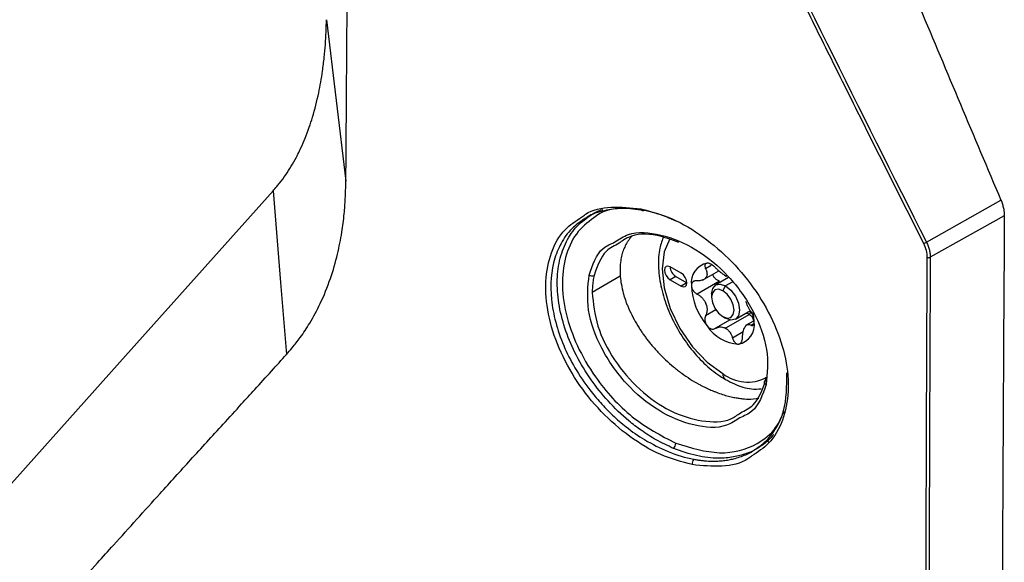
# Model space of a CAD drawing. Header units: millimetres. Extents: x 155400 to 158106, y 111257 to 114783.
# Tile 132 of 152: x 157716 to 157778, y 114108 to 114143. Entities that reach past the tile are written whole.
import ezdxf

# ---------------------------------------------------------------- set-up
doc = ezdxf.new("R2010")
doc.units = ezdxf.units.MM

msp = doc.modelspace()

# ---------------------------------------------------------------- linework, layer by layer
at = {"color": 7, "linetype": 'Continuous', "lineweight": 25}
for p, q in [((157735.704, 114142.545), (157736.929, 114132.367)), ((157773.535, 114128.51), (157778.23, 114131.154)), ((157778.443, 114130.18), (157773.778, 114127.553)), ((157757.759, 114129.824), (157757.317, 114130.029)), ((157758.078, 114126.548), (157757.371, 114126.957)), ((157759.958, 114127.039), (157759.608, 114126.837)), ((157754.224, 114126.358), (157752.46, 114125.34)), ((157757.724, 114126.344), (157757.371, 114126.14)), ((157757.724, 114126.344), (157758.432, 114125.936)), ((157759.41, 114126.105), (157760.444, 114126.702)), ((157757.371, 114126.14), (157758.078, 114125.732)), ((157758.432, 114125.936), (157758.078, 114125.732)), ((157760.483, 114126.05), (157759.073, 114125.236)), ((157761.054, 114126.281), (157760.246, 114125.814)), ((157760.694, 114125.446), (157760.871, 114125.753)), ((157761.288, 114125.993), (157760.871, 114125.753)), ((157759.987, 114125.242), (157759.987, 114125.038)), ((157760.261, 114124.235), (157759.608, 114123.858)), ((157762.367, 114123.942), (157760.871, 114123.078)), ((157761.496, 114123.649), (157762.43, 114124.189)), ((157762.451, 114124.152), (157762.367, 114123.942)), ((157761.153, 114123.602), (157760.239, 114123.074)), ((157760.694, 114123.813), (157760.871, 114123.711)), ((157762.632, 114123.532), (157762.13, 114123.242)), ((157762.662, 114123.383), (157762.472, 114123.273)), ((157761.977, 114122.843), (157761.307, 114122.457)), ((157763.388, 114119.78), (157763.424, 114119.983)), ((157762.451, 114118.605), (157762.96, 114118.661)), ((157763.614, 114115.881), (157763.501, 114115.946))]:
    msp.add_line(p, q, dxfattribs=at)
at = {"color": 7, "linetype": 'Continuous', "lineweight": 25, "flags": 128}
for points in [[(157713.73, 114110.928), (157723.027, 114121.328), (157732.334, 114131.741)], [(157732.334, 114131.741), (157732.808, 114125.964), (157733.181, 114121.426)], [(157755.709, 114130.512), (157755.68, 114130.495), (157755.651, 114130.487), (157755.622, 114130.488), (157755.596, 114130.498), (157755.572, 114130.517), (157755.551, 114130.544), (157755.536, 114130.578), (157755.525, 114130.618)], [(157757.364, 114128.723), (157757.001, 114127.905), (157756.87, 114126.837), (157757.001, 114125.619), (157757.383, 114124.334), (157757.99, 114123.068), (157758.782, 114121.909), (157759.705, 114120.936), (157760.694, 114120.214)], [(157757.371, 114126.957), (157757.236, 114127.004), (157757.121, 114126.981), (157757.044, 114126.893), (157757.017, 114126.752), (157757.044, 114126.581), (157757.121, 114126.404), (157757.236, 114126.249), (157757.371, 114126.14)], [(157758.078, 114125.732), (157758.213, 114125.685), (157758.328, 114125.707), (157758.405, 114125.795), (157758.432, 114125.936), (157758.405, 114126.108), (157758.328, 114126.285), (157758.213, 114126.439), (157758.078, 114126.548)], [(157759.987, 114125.242), (157760.055, 114125.594), (157760.246, 114125.814), (157760.533, 114125.87), (157760.871, 114125.753)], [(157760.871, 114125.753), (157761.209, 114125.48), (157761.496, 114125.093), (157761.688, 114124.651), (157761.755, 114124.222), (157761.688, 114123.87), (157761.496, 114123.649), (157761.209, 114123.594), (157760.871, 114123.711)], [(157760.694, 114125.446), (157760.424, 114125.54), (157760.194, 114125.496), (157760.041, 114125.319), (157759.987, 114125.038), (157760.041, 114124.694), (157760.194, 114124.341), (157760.424, 114124.032), (157760.694, 114123.813)], [(157760.694, 114123.813), (157760.965, 114123.719), (157761.194, 114123.764), (157761.348, 114123.94), (157761.401, 114124.222), (157761.348, 114124.565), (157761.194, 114124.919), (157760.965, 114125.228), (157760.694, 114125.446)], [(157762.674, 114123.487), (157762.657, 114123.795), (157762.61, 114124.1)], [(157763.418, 114119.521), (157763.378, 114119.55), (157763.347, 114119.584), (157763.326, 114119.62), (157763.316, 114119.657), (157763.317, 114119.693), (157763.33, 114119.727), (157763.354, 114119.756), (157763.388, 114119.78)]]:
    msp.add_lwpolyline(points, dxfattribs=at)
at = {"color": 7, "linetype": 'Continuous', "lineweight": 25}
for centre, radius, start, end in [((157773.224, 114128.943), 0.533, 285.04748, 305.69007), ((157758.12, 114126.981), 0.75, 181.86655, 238.12807), ((157759.93, 114125.971), 1.231, 100.54678, 189.25188), ((157773.674, 114127.766), 0.237, 249.20586, 296.05328), ((157752.447, 114126.715), 0.335, 236.71572, 293.94507), ((157760.297, 114125.808), 0.818, 141.0957, 148.70296), ((157759.28, 114126.523), 0.43, 317.65176, 332.1469), ((157761.372, 114127.256), 1.004, 235.88661, 244.11876), ((157759.945, 114124.786), 1.852, 59.99058, 62.19618), ((157759.882, 114124.678), 1.977, 57.87956, 59.99134), ((157763.008, 114125.971), 4.298, 182.63929, 219.77207), ((157762.688, 114125.808), 3.283, 199.69993, 202.71143), ((157758.026, 114123.999), 1.722, 18.33355, 24.07781), ((157761.837, 114124.629), 2.556, 213.43491, 266.57046), ((157761.459, 114123.289), 1.231, 280.54678, 9.25188), ((157761.446, 114123.656), 0.818, 321.0957, 328.70296), ((157762.463, 114122.941), 0.43, 137.65176, 152.1469), ((157761.827, 114124.732), 1.914, 237.84476, 242.16061), ((157760.399, 114122.262), 0.943, 59.95738, 64.24935), ((157760.337, 114122.154), 1.068, 56.01191, 59.96267), ((157761.094, 114120.174), 0.402, 174.31761, 234.3717), ((157762.26, 114122.257), 2.574, 232.54436, 296.88431), ((157757.273, 114115.836), 0.457, 312.97982, 358.29062), ((157759.122, 114114.547), 0.365, 133.51467, 191.69178)]:
    msp.add_arc(centre, radius, start, end, dxfattribs=at)
for points, knots in [([(157732.026, 114403.238), (157731.526, 114388.718), (157731.022, 114374.059), (157730.007, 114344.553), (157729.496, 114329.703), (157727.959, 114285.011), (157726.927, 114255.025), (157725.391, 114210.371), (157724.881, 114195.54), (157724.248, 114177.128), (157724.058, 114171.614), (157723.838, 114165.199), (157723.739, 114162.34), (157723.704, 114161.311), (157723.696, 114161.082), (157723.692, 114160.966), (157723.677, 114160.645), (157723.663, 114160.464), (157723.627, 114160.133), (157723.607, 114159.981), (157723.563, 114159.693), (157723.538, 114159.558), (157723.459, 114159.171), (157723.398, 114158.939), (157723.263, 114158.497), (157723.188, 114158.289), (157723.019, 114157.888), (157722.926, 114157.696), (157722.716, 114157.317), (157722.599, 114157.132), (157722.392, 114156.851), (157722.317, 114156.757), (157722.192, 114156.613), (157722.148, 114156.564), (157722.061, 114156.467), (157721.845, 114156.225), (157721.279, 114155.592), (157720.753, 114155.002), (157718.989, 114153.029), (157717.551, 114151.419), (157714.654, 114148.177), (157713.197, 114146.546), (157710.307, 114143.312), (157708.875, 114141.709), (157706.772, 114139.356), (157705.992, 114138.482), (157705.223, 114137.622), (157705.053, 114137.432), (157704.968, 114137.339), (157704.715, 114137.091), (157704.547, 114136.954), (157704.04, 114136.593), (157703.697, 114136.424), (157702.986, 114136.18), (157702.619, 114136.107), (157701.838, 114136.051), (157701.427, 114136.068), (157700.746, 114136.182), (157700.508, 114136.234), (157699.998, 114136.38), (157699.727, 114136.472), (157699.271, 114136.662), (157699.111, 114136.734), (157698.764, 114136.903), (157698.577, 114137.001), (157697.935, 114137.371), (157697.504, 114137.621), (157690.174, 114141.852), (157682.984, 114146.003), (157668.227, 114154.522), (157660.663, 114158.889), (157653.098, 114163.256)], [0, 0, 0, 0, 0.125, 0.125, 0.25, 0.25, 0.5, 0.5, 0.625, 0.625, 0.65625, 0.671875, 0.679687, 0.680664, 0.680664, 0.681641, 0.681641, 0.683594, 0.683594, 0.685547, 0.685547, 0.6875, 0.6875, 0.691406, 0.691406, 0.695312, 0.695312, 0.699219, 0.699219, 0.703125, 0.703125, 0.705078, 0.705078, 0.706055, 0.706055, 0.707031, 0.710937, 0.71875, 0.71875, 0.75, 0.75, 0.78125, 0.78125, 0.8125, 0.8125, 0.828125, 0.830078, 0.830078, 0.832031, 0.832031, 0.835937, 0.835937, 0.84375, 0.84375, 0.851562, 0.851562, 0.859375, 0.859375, 0.863281, 0.863281, 0.867187, 0.867187, 0.869141, 0.869141, 0.871094, 0.871094, 0.875, 0.875, 0.9375, 0.9375, 1, 1, 1, 1]), ([(157736.929, 114132.367), (157736.939, 114133.627), (157736.96, 114136.378), (157736.987, 114140.511), (157737.018, 114144.763), (157737.054, 114149.418), (157737.118, 114156.314), (157737.215, 114164.792), (157737.412, 114179.482), (157737.716, 114197.776), (157738.362, 114228.131), (157739.234, 114259.327), (157740.548, 114296.81), (157741.801, 114326.938), (157742.989, 114351.755), (157743.729, 114366.286), (157744.217, 114375.526), (157744.606, 114382.593), (157744.901, 114387.828), (157745.144, 114392.087), (157745.389, 114396.334), (157745.55, 114399.168), (157745.63, 114400.569)], [0, 0, 0, 0, 0.014307, 0.03125, 0.04689, 0.0625, 0.083973, 0.125, 0.158438, 0.25, 0.331399, 0.5, 0.59973, 0.749999, 0.835284, 0.875, 0.910911, 0.9375, 0.953126, 0.96875, 0.984552, 1, 1, 1, 1]), ([(157756.414, 114183.34), (157757.563, 114180.569), (157759.647, 114175.541), (157762.462, 114168.776), (157764.638, 114163.555), (157766.175, 114159.876), (157768.927, 114153.29), (157772.867, 114143.883), (157776.526, 114135.199), (157778.23, 114131.154)], [0, 0, 0, 0, 0.159041, 0.28856, 0.388555, 0.459032, 0.5, 0.767134, 1, 1, 1, 1]), ([(157773.362, 114128.429), (157772.743, 114129.658), (157771.5, 114132.126), (157769.638, 114135.848), (157767.767, 114139.604), (157765.889, 114143.393), (157764.005, 114147.216), (157762.113, 114151.073), (157760.215, 114154.964), (157758.311, 114158.889), (157756.399, 114162.848), (157754.482, 114166.841), (157752.558, 114170.869), (157750.628, 114174.93), (157749.343, 114177.652), (157748.699, 114179.017)], [0, 0, 0, 0, 0.07351, 0.147589, 0.222236, 0.297452, 0.373237, 0.449591, 0.526514, 0.604006, 0.682067, 0.760696, 0.839895, 0.919663, 1, 1, 1, 1]), ([(157732.334, 114131.741), (157732.415, 114131.836), (157732.554, 114132.001), (157732.829, 114132.332), (157733.139, 114132.75), (157733.49, 114133.295), (157733.742, 114133.737), (157733.938, 114134.128), (157734.13, 114134.524), (157734.368, 114135.086), (157734.61, 114135.731), (157734.914, 114136.664), (157735.214, 114137.831), (157735.437, 114139.111), (157735.564, 114140.14), (157735.635, 114140.966), (157735.682, 114141.76), (157735.697, 114142.288), (157735.704, 114142.545)], [0, 0, 0, 0, 0.036579, 0.062692, 0.125294, 0.188023, 0.250571, 0.271732, 0.31328, 0.375909, 0.441606, 0.501191, 0.637088, 0.750648, 0.819216, 0.882966, 0.942769, 1, 1, 1, 1]), ([(157733.181, 114121.426), (157733.3, 114121.566), (157733.596, 114121.912), (157734.108, 114122.549), (157734.712, 114123.467), (157735.37, 114124.698), (157735.962, 114126.15), (157736.398, 114127.67), (157736.67, 114129.044), (157736.826, 114130.214), (157736.891, 114131.158), (157736.915, 114131.851), (157736.925, 114132.225), (157736.929, 114132.367)], [0, 0, 0, 0, 0.051477, 0.127249, 0.227396, 0.352006, 0.501026, 0.635038, 0.748754, 0.842093, 0.91505, 0.967694, 1, 1, 1, 1]), ([(157751.793, 114130.086), (157751.87, 114130.148), (157752.367, 114130.548), (157753.635, 114130.81), (157754.894, 114130.682), (157755.525, 114130.618)], [0, 0, 0, 0, 0.083824, 0.54155, 1, 1, 1, 1]), ([(157778.23, 114131.154), (157778.247, 114131.113), (157778.281, 114131.03), (157778.324, 114130.905), (157778.361, 114130.781), (157778.401, 114130.615), (157778.436, 114130.411), (157778.441, 114130.257), (157778.443, 114130.18)], [0, 0, 0, 0, 0.124863, 0.24917, 0.373516, 0.498492, 0.749154, 1, 1, 1, 1]), ([(157758.765, 114114.473), (157758.103, 114114.65), (157756.781, 114115.003), (157754.8, 114116.191), (157752.987, 114117.772), (157751.452, 114119.693), (157750.302, 114121.813), (157749.618, 114123.991), (157749.447, 114126.075), (157749.817, 114127.898), (157750.596, 114129.309), (157751.421, 114129.845), (157751.793, 114130.086)], [0, 0, 0, 0, 0.102402, 0.20442, 0.306327, 0.408036, 0.509662, 0.611482, 0.713402, 0.815256, 0.916923, 1, 1, 1, 1]), ([(157757.585, 114115.502), (157757.217, 114115.671), (157756.529, 114115.988), (157755.588, 114116.594), (157754.556, 114117.383), (157753.465, 114118.43), (157752.343, 114119.83), (157751.439, 114121.323), (157750.759, 114122.9), (157750.345, 114124.466), (157750.21, 114125.976), (157750.359, 114127.369), (157750.791, 114128.573), (157751.47, 114129.581), (157752.112, 114130.026), (157752.437, 114130.252)], [0, 0, 0, 0, 0.063891, 0.119598, 0.167118, 0.253846, 0.333962, 0.418829, 0.500734, 0.584479, 0.667503, 0.750313, 0.834358, 0.916096, 1, 1, 1, 1]), ([(157752.726, 114130.161), (157752.316, 114129.863), (157751.49, 114129.262), (157750.766, 114127.794), (157750.497, 114126.019), (157750.735, 114124.026), (157751.456, 114121.963), (157752.794, 114119.662), (157754.917, 114117.304), (157756.792, 114116.317), (157757.73, 114115.823)], [0, 0, 0, 0, 0.110297, 0.221747, 0.333252, 0.444628, 0.555828, 0.667098, 0.833515, 1, 1, 1, 1]), ([(157755.709, 114130.512), (157755.244, 114130.575), (157754.372, 114130.693), (157753.181, 114130.51), (157752.412, 114130.287), (157752.082, 114130.041), (157752.055, 114130.021)], [0, 0, 0, 0, 0.341319, 0.641122, 0.970985, 1, 1, 1, 1]), ([(157752.437, 114130.252), (157752.442, 114130.256), (157752.636, 114130.41), (157752.881, 114130.49), (157753.121, 114130.569)], [0, 0, 0, 0, 0.026251, 1, 1, 1, 1]), ([(157754.763, 114130.659), (157754, 114130.629), (157753.232, 114130.598), (157752.73, 114130.164), (157752.726, 114130.161)], [0, 0, 0, 0, 0.993443, 1, 1, 1, 1]), ([(157755.525, 114130.618), (157756.184, 114130.439), (157757.5, 114130.083), (157759.482, 114128.899), (157761.304, 114127.328), (157762.855, 114125.42), (157764.025, 114123.309), (157764.724, 114121.137), (157764.9, 114119.055), (157764.526, 114117.23), (157763.735, 114115.81), (157762.898, 114115.268), (157762.522, 114115.024)], [0, 0, 0, 0, 0.102119, 0.204061, 0.305749, 0.407486, 0.509429, 0.611378, 0.713176, 0.814889, 0.916771, 1, 1, 1, 1]), ([(157757.317, 114130.029), (157757.234, 114130.062), (157757.073, 114130.126), (157756.839, 114130.21), (157756.617, 114130.283), (157756.409, 114130.345), (157756.215, 114130.399), (157756.034, 114130.443), (157755.867, 114130.481), (157755.76, 114130.502), (157755.709, 114130.512)], [0, 0, 0, 0, 0.153006, 0.29801, 0.435013, 0.564014, 0.685013, 0.798011, 0.903006, 1, 1, 1, 1]), ([(157774.492, 114002.271), (157765.806, 114005.68), (157748.449, 114012.491), (157723.368, 114023.475), (157699.014, 114034.984), (157675.465, 114047.063), (157652.741, 114059.671), (157630.893, 114072.789), (157609.951, 114086.391), (157589.982, 114100.469), (157570.929, 114114.968), (157559.119, 114124.997), (157553.212, 114130.013)], [0, 0, 0, 0, 0.100013, 0.199862, 0.299712, 0.399716, 0.499806, 0.599806, 0.69988, 0.799952, 0.89994, 1, 1, 1, 1]), ([(157752.055, 114130.021), (157751.783, 114129.843), (157751.197, 114129.461), (157750.54, 114128.598), (157749.907, 114127.164), (157749.763, 114125.382), (157750.119, 114123.46), (157750.622, 114121.996), (157751.351, 114120.547), (157752.162, 114119.342), (157752.98, 114118.359), (157753.747, 114117.573), (157754.675, 114116.774), (157755.848, 114115.945), (157756.751, 114115.525), (157757.251, 114115.293)], [0, 0, 0, 0, 0.068329, 0.147136, 0.223725, 0.378472, 0.455609, 0.533804, 0.609946, 0.68907, 0.738087, 0.78987, 0.844424, 0.913854, 1, 1, 1, 1]), ([(157753.894, 114128.52), (157754.162, 114128.7), (157754.934, 114129.219), (157756.784, 114129.082), (157759.023, 114128.167), (157761.125, 114126.428), (157762.718, 114124.179), (157763.637, 114121.684), (157763.491, 114120.243), (157763.418, 114119.521)], [0, 0, 0, 0, 0.081225, 0.234293, 0.387292, 0.540237, 0.693148, 0.84609, 1, 1, 1, 1]), ([(157757.92, 114128.483), (157757.464, 114128.657), (157756.34, 114129.087), (157754.974, 114129.036), (157754.343, 114128.577), (157754.153, 114128.439)], [0, 0, 0, 0, 0.323626, 0.797222, 1, 1, 1, 1]), ([(157754.974, 114128.904), (157754.937, 114128.862), (157754.862, 114128.779), (157754.761, 114128.645), (157754.668, 114128.504), (157754.582, 114128.357), (157754.532, 114128.253), (157754.507, 114128.201)], [0, 0, 0, 0, 0.200185, 0.400262, 0.600247, 0.800154, 1, 1, 1, 1]), ([(157756.965, 114128.884), (157756.873, 114128.638), (157756.661, 114128.068), (157756.604, 114127.004), (157756.749, 114125.764), (157757.131, 114124.466), (157757.715, 114123.192), (157758.475, 114122.003), (157759.373, 114120.963), (157760.191, 114120.26), (157760.698, 114119.947), (157760.86, 114119.848)], [0, 0, 0, 0, 0.0901831, 0.2086192, 0.3306013, 0.4530272, 0.575087, 0.6970512, 0.8193614, 0.9424726, 1, 1, 1, 1]), ([(157752.263, 114126.435), (157752.478, 114127.082), (157752.792, 114128.033), (157753.627, 114128.403), (157753.894, 114128.52)], [0, 0, 0, 0, 0.680623, 1, 1, 1, 1]), ([(157754.153, 114128.439), (157753.868, 114128.295), (157753.083, 114127.899), (157752.777, 114126.988), (157752.583, 114126.409)], [0, 0, 0, 0, 0.363635, 1, 1, 1, 1]), ([(157754.507, 114128.201), (157754.484, 114128.149), (157754.437, 114128.043), (157754.378, 114127.877), (157754.328, 114127.705), (157754.285, 114127.527), (157754.264, 114127.405), (157754.254, 114127.343)], [0, 0, 0, 0, 0.199073, 0.398594, 0.59858, 0.799043, 1, 1, 1, 1]), ([(157773.535, 114128.51), (157773.554, 114128.469), (157773.593, 114128.387), (157773.643, 114128.263), (157773.685, 114128.139), (157773.72, 114128.016), (157773.746, 114127.896), (157773.765, 114127.778), (157773.776, 114127.663), (157773.777, 114127.59), (157773.778, 114127.553)], [0, 0, 0, 0, 0.127749, 0.255296, 0.382337, 0.508575, 0.633724, 0.75751, 0.879679, 1, 1, 1, 1]), ([(157759.704, 114127.181), (157759.691, 114127.179), (157759.663, 114127.175), (157759.629, 114127.16), (157759.6, 114127.138), (157759.578, 114127.109), (157759.561, 114127.068), (157759.555, 114127.009), (157759.567, 114126.929), (157759.594, 114126.868), (157759.608, 114126.837)], [0, 0, 0, 0, 0.097875, 0.196697, 0.29658, 0.397634, 0.499966, 0.655549, 0.822147, 1, 1, 1, 1]), ([(157759.906, 114127.139), (157759.888, 114127.146), (157759.85, 114127.161), (157759.798, 114127.175), (157759.748, 114127.183), (157759.719, 114127.182), (157759.704, 114127.181)], [0, 0, 0, 0, 0.253365, 0.504302, 0.753086, 1, 1, 1, 1]), ([(157760.239, 114126.894), (157760.22, 114126.912), (157760.185, 114126.949), (157760.128, 114126.999), (157760.071, 114127.043), (157760.014, 114127.082), (157759.959, 114127.114), (157759.924, 114127.13), (157759.906, 114127.139)], [0, 0, 0, 0, 0.181949, 0.357663, 0.527225, 0.690729, 0.848282, 1, 1, 1, 1]), ([(157761.772, 114117.428), (157761.502, 114117.246), (157760.723, 114116.724), (157758.865, 114116.854), (157756.626, 114117.766), (157754.53, 114119.513), (157752.949, 114121.776), (157752.046, 114124.279), (157752.191, 114125.716), (157752.263, 114126.435)], [0, 0, 0, 0, 0.081304, 0.234306, 0.387322, 0.540388, 0.693555, 0.846796, 1, 1, 1, 1]), ([(157752.583, 114126.409), (157752.57, 114126.352), (157752.545, 114126.239), (157752.515, 114126.065), (157752.491, 114125.888), (157752.474, 114125.708), (157752.463, 114125.525), (157752.461, 114125.402), (157752.46, 114125.34)], [0, 0, 0, 0, 0.1676565, 0.3351695, 0.5023523, 0.6690098, 0.8349529, 1, 1, 1, 1]), ([(157759.608, 114126.837), (157759.62, 114126.811), (157759.644, 114126.761), (157759.67, 114126.689), (157759.687, 114126.622), (157759.702, 114126.535), (157759.702, 114126.43), (157759.674, 114126.357), (157759.66, 114126.322)], [0, 0, 0, 0, 0.136832, 0.265737, 0.386769, 0.49999, 0.757495, 1, 1, 1, 1]), ([(157760.483, 114126.05), (157760.424, 114126.076), (157760.311, 114126.126), (157760.175, 114126.25), (157760.087, 114126.375), (157760.075, 114126.457), (157760.071, 114126.486)], [0, 0, 0, 0, 0.294789, 0.554927, 0.839422, 1, 1, 1, 1]), ([(157760.809, 114126.424), (157760.786, 114126.439), (157760.741, 114126.468), (157760.669, 114126.518), (157760.594, 114126.573), (157760.498, 114126.649), (157760.375, 114126.755), (157760.286, 114126.845), (157760.239, 114126.894)], [0, 0, 0, 0, 0.118955, 0.241753, 0.368585, 0.499622, 0.734116, 1, 1, 1, 1]), ([(157759.073, 114126.077), (157759.052, 114126.078), (157759.009, 114126.079), (157758.951, 114126.071), (157758.899, 114126.056), (157758.854, 114126.035), (157758.804, 114126), (157758.757, 114125.946), (157758.721, 114125.866), (157758.717, 114125.804), (157758.714, 114125.773)], [0, 0, 0, 0, 0.108101, 0.212121, 0.312109, 0.408115, 0.500199, 0.669962, 0.836392, 1, 1, 1, 1]), ([(157758.714, 114125.773), (157758.715, 114125.754), (157758.717, 114125.715), (157758.73, 114125.655), (157758.75, 114125.593), (157758.778, 114125.531), (157758.821, 114125.46), (157758.883, 114125.382), (157758.97, 114125.299), (157759.038, 114125.257), (157759.073, 114125.236)], [0, 0, 0, 0, 0.0978751, 0.1966971, 0.2965799, 0.3976338, 0.4999656, 0.655549, 0.8221467, 1, 1, 1, 1]), ([(157759.598, 114126.233), (157759.584, 114126.219), (157759.556, 114126.192), (157759.504, 114126.158), (157759.444, 114126.127), (157759.359, 114126.097), (157759.238, 114126.072), (157759.13, 114126.075), (157759.073, 114126.077)], [0, 0, 0, 0, 0.118955, 0.241753, 0.368585, 0.499622, 0.734116, 1, 1, 1, 1]), ([(157752.46, 114125.34), (157752.53, 114124.639), (157752.669, 114123.236), (157753.787, 114121.035), (157755.403, 114119.145), (157757.374, 114117.769), (157759.391, 114117.139), (157760.972, 114117.135), (157761.611, 114117.602), (157761.803, 114117.742)], [0, 0, 0, 0, 0.155404, 0.31085, 0.466393, 0.621997, 0.777606, 0.933221, 1, 1, 1, 1]), ([(157754.416, 114125.289), (157754.437, 114125.218), (157754.477, 114125.076), (157754.549, 114124.859), (157754.63, 114124.639), (157754.719, 114124.416), (157754.786, 114124.267), (157754.819, 114124.192)], [0, 0, 0, 0, 0.19549, 0.393228, 0.593221, 0.795476, 1, 1, 1, 1]), ([(157759.073, 114125.236), (157759.103, 114125.219), (157759.16, 114125.186), (157759.24, 114125.129), (157759.312, 114125.071), (157759.403, 114124.985), (157759.507, 114124.866), (157759.568, 114124.755), (157759.598, 114124.701)], [0, 0, 0, 0, 0.1368319, 0.2657372, 0.3867688, 0.4999905, 0.7574953, 1, 1, 1, 1]), ([(157759.66, 114124.54), (157759.668, 114124.512), (157759.683, 114124.454), (157759.696, 114124.366), (157759.701, 114124.275), (157759.697, 114124.159), (157759.673, 114124.014), (157759.63, 114123.913), (157759.608, 114123.858)], [0, 0, 0, 0, 0.118955, 0.241753, 0.368585, 0.499622, 0.734116, 1, 1, 1, 1]), ([(157762.472, 114124.115), (157762.456, 114124.139), (157762.425, 114124.188), (157762.381, 114124.264), (157762.339, 114124.34), (157762.284, 114124.447), (157762.218, 114124.587), (157762.168, 114124.705), (157762.145, 114124.763)], [0, 0, 0, 0, 0.1368319, 0.2657372, 0.3867688, 0.4999905, 0.7574953, 1, 1, 1, 1]), ([(157759.608, 114123.858), (157759.599, 114123.838), (157759.581, 114123.799), (157759.566, 114123.734), (157759.558, 114123.669), (157759.557, 114123.604), (157759.565, 114123.523), (157759.59, 114123.425), (157759.637, 114123.315), (157759.682, 114123.252), (157759.704, 114123.221)], [0, 0, 0, 0, 0.108101, 0.212121, 0.312109, 0.408115, 0.500199, 0.669962, 0.836392, 1, 1, 1, 1]), ([(157762.367, 114123.942), (157762.314, 114123.968), (157762.235, 114124.008), (157762.145, 114124.007), (157762.116, 114124.007)], [0, 0, 0, 0, 0.667784, 1, 1, 1, 1]), ([(157762.645, 114123.539), (157762.636, 114123.583), (157762.611, 114123.697), (157762.511, 114123.836), (157762.414, 114123.907), (157762.367, 114123.942)], [0, 0, 0, 0, 0.242191, 0.635205, 1, 1, 1, 1]), ([(157762.674, 114123.487), (157762.674, 114123.506), (157762.673, 114123.545), (157762.666, 114123.609), (157762.654, 114123.675), (157762.637, 114123.744), (157762.613, 114123.825), (157762.578, 114123.919), (157762.529, 114124.024), (157762.492, 114124.084), (157762.472, 114124.115)], [0, 0, 0, 0, 0.0978751, 0.1966971, 0.2965799, 0.3976338, 0.4999656, 0.655549, 0.8221467, 1, 1, 1, 1]), ([(157759.704, 114123.221), (157759.719, 114123.204), (157759.749, 114123.17), (157759.798, 114123.126), (157759.852, 114123.089), (157759.908, 114123.06), (157759.977, 114123.035), (157760.058, 114123.023), (157760.152, 114123.032), (157760.209, 114123.059), (157760.239, 114123.074)], [0, 0, 0, 0, 0.097875, 0.196697, 0.29658, 0.397634, 0.499966, 0.655549, 0.822147, 1, 1, 1, 1]), ([(157762.145, 114123.231), (157762.156, 114123.243), (157762.18, 114123.267), (157762.217, 114123.294), (157762.258, 114123.313), (157762.311, 114123.325), (157762.383, 114123.321), (157762.441, 114123.29), (157762.472, 114123.273)], [0, 0, 0, 0, 0.1189549, 0.2417532, 0.3685848, 0.499622, 0.7341163, 1, 1, 1, 1]), ([(157762.472, 114123.273), (157762.484, 114123.267), (157762.507, 114123.254), (157762.539, 114123.247), (157762.568, 114123.249), (157762.594, 114123.259), (157762.622, 114123.281), (157762.65, 114123.324), (157762.67, 114123.395), (157762.673, 114123.456), (157762.674, 114123.487)], [0, 0, 0, 0, 0.108101, 0.212121, 0.312109, 0.408115, 0.500199, 0.669962, 0.836392, 1, 1, 1, 1]), ([(157755.418, 114123.095), (157755.462, 114123.026), (157755.552, 114122.888), (157755.695, 114122.68), (157755.849, 114122.47), (157756.011, 114122.258), (157756.126, 114122.118), (157756.184, 114122.047)], [0, 0, 0, 0, 0.19098, 0.386469, 0.586468, 0.790978, 1, 1, 1, 1]), ([(157760.239, 114123.074), (157760.262, 114123.086), (157760.309, 114123.111), (157760.381, 114123.137), (157760.45, 114123.154), (157760.545, 114123.166), (157760.667, 114123.162), (157760.762, 114123.128), (157760.809, 114123.111)], [0, 0, 0, 0, 0.1368319, 0.2657372, 0.3867688, 0.4999905, 0.7574953, 1, 1, 1, 1]), ([(157760.934, 114123.039), (157760.954, 114123.024), (157760.995, 114122.992), (157761.052, 114122.934), (157761.108, 114122.868), (157761.173, 114122.773), (157761.246, 114122.639), (157761.286, 114122.52), (157761.307, 114122.457)], [0, 0, 0, 0, 0.118955, 0.241753, 0.368585, 0.499622, 0.734116, 1, 1, 1, 1]), ([(157761.938, 114122.513), (157761.939, 114122.547), (157761.942, 114122.612), (157761.951, 114122.705), (157761.964, 114122.789), (157761.986, 114122.897), (157762.022, 114123.023), (157762.063, 114123.103), (157762.082, 114123.142)], [0, 0, 0, 0, 0.136832, 0.265737, 0.386769, 0.49999, 0.757495, 1, 1, 1, 1]), ([(157756.184, 114122.047), (157756.236, 114121.985), (157756.343, 114121.858), (157756.513, 114121.669), (157756.693, 114121.476), (157756.885, 114121.28), (157757.02, 114121.151), (157757.088, 114121.086)], [0, 0, 0, 0, 0.185391, 0.378089, 0.578091, 0.785395, 1, 1, 1, 1]), ([(157761.307, 114122.457), (157761.315, 114122.433), (157761.33, 114122.386), (157761.36, 114122.322), (157761.393, 114122.265), (157761.428, 114122.216), (157761.475, 114122.163), (157761.536, 114122.114), (157761.611, 114122.079), (157761.66, 114122.079), (157761.684, 114122.078)], [0, 0, 0, 0, 0.1081007, 0.2121214, 0.3121086, 0.4081147, 0.5001993, 0.6699623, 0.8363916, 1, 1, 1, 1]), ([(157761.684, 114122.078), (157761.698, 114122.08), (157761.727, 114122.085), (157761.766, 114122.103), (157761.804, 114122.13), (157761.838, 114122.166), (157761.873, 114122.218), (157761.905, 114122.292), (157761.931, 114122.394), (157761.936, 114122.473), (157761.938, 114122.513)], [0, 0, 0, 0, 0.097875, 0.196697, 0.29658, 0.397634, 0.499966, 0.655549, 0.822147, 1, 1, 1, 1]), ([(157717.36, 114103.925), (157717.767, 114104.379), (157719.067, 114105.828), (157720.711, 114107.653), (157722.921, 114110.109), (157724.872, 114112.274), (157727.174, 114114.817), (157728.891, 114116.7), (157730.244, 114118.18), (157731.262, 114119.298), (157732.205, 114120.337), (157732.868, 114121.077), (157733.181, 114121.426)], [0, 0, 0, 0, 0.078175, 0.25, 0.314364, 0.5, 0.621313, 0.749999, 0.822959, 0.874999, 0.94102, 1, 1, 1, 1]), ([(157757.581, 114120.649), (157757.624, 114120.614), (157757.709, 114120.544), (157757.84, 114120.442), (157757.97, 114120.341), (157758.058, 114120.275), (157758.102, 114120.243)], [0, 0, 0, 0, 0.249972, 0.5002, 0.749856, 1, 1, 1, 1]), ([(157758.102, 114120.243), (157758.278, 114120.113), (157758.454, 114119.989), (157758.813, 114119.759), (157758.996, 114119.654), (157759.179, 114119.553)], [0, 0, 0, 0, 0.5, 0.5, 1, 1, 1, 1]), ([(157762.482, 114115.271), (157762.784, 114115.467), (157763.404, 114115.871), (157764.085, 114116.764), (157764.729, 114118.14), (157764.725, 114119.431), (157764.723, 114120.272)], [0, 0, 0, 0, 0.200224, 0.41271, 0.617348, 1, 1, 1, 1]), ([(157759.179, 114119.553), (157759.217, 114119.533), (157759.309, 114119.483), (157759.496, 114119.39), (157759.74, 114119.277), (157759.979, 114119.166), (157760.163, 114119.087), (157760.385, 114119), (157760.676, 114118.9), (157761.044, 114118.793), (157761.279, 114118.742), (157761.394, 114118.717)], [0, 0, 0, 0, 0.0512557, 0.1250769, 0.2501687, 0.3755837, 0.4506613, 0.5016205, 0.6760004, 0.842123, 1, 1, 1, 1]), ([(157760.86, 114119.848), (157761.048, 114119.748), (157761.59, 114119.461), (157762.361, 114119.217), (157762.915, 114119.244), (157763.118, 114119.253)], [0, 0, 0, 0, 0.250541, 0.724946, 1, 1, 1, 1]), ([(157763.418, 114119.521), (157763.201, 114118.872), (157762.882, 114117.92), (157762.041, 114117.547), (157761.772, 114117.428)], [0, 0, 0, 0, 0.681051, 1, 1, 1, 1]), ([(157761.803, 114117.742), (157762.09, 114117.888), (157762.882, 114118.287), (157763.191, 114119.199), (157763.388, 114119.78)], [0, 0, 0, 0, 0.363292, 1, 1, 1, 1]), ([(157761.394, 114118.717), (157761.485, 114118.699), (157761.576, 114118.683), (157761.756, 114118.656), (157761.844, 114118.644), (157761.933, 114118.634)], [0, 0, 0, 0, 0.5, 0.5, 1, 1, 1, 1]), ([(157757.73, 114115.823), (157758.673, 114115.54), (157760.559, 114114.974), (157762.698, 114115.576), (157764.016, 114116.618), (157764.399, 114117.482), (157764.56, 114117.843)], [0, 0, 0, 0, 0.317635, 0.634891, 0.84713, 1, 1, 1, 1]), ([(157763.912, 114116.382), (157763.784, 114116.233), (157763.479, 114115.88), (157763.087, 114115.633), (157762.86, 114115.491)], [0, 0, 0, 0, 0.423032, 1, 1, 1, 1]), ([(157762.86, 114115.491), (157762.854, 114115.486), (157762.65, 114115.34), (157762.153, 114115.15), (157761.355, 114114.927), (157760.312, 114114.85), (157759.046, 114114.977), (157758.082, 114115.323), (157757.601, 114115.495)], [0, 0, 0, 0, 0.005138, 0.15714, 0.322926, 0.502509, 0.751533, 1, 1, 1, 1]), ([(157758.871, 114114.811), (157758.951, 114114.797), (157759.109, 114114.769), (157759.341, 114114.739), (157759.565, 114114.716), (157759.781, 114114.701), (157759.989, 114114.694), (157760.189, 114114.694), (157760.381, 114114.701), (157760.565, 114114.713), (157760.741, 114114.73), (157760.909, 114114.752), (157761.07, 114114.778), (157761.223, 114114.808), (157761.459, 114114.862), (157761.768, 114114.952), (157762.14, 114115.094), (157762.369, 114115.213), (157762.482, 114115.271)], [0, 0, 0, 0, 0.059657, 0.117805, 0.174443, 0.229571, 0.28319, 0.335299, 0.385899, 0.434989, 0.48257, 0.528643, 0.573206, 0.616261, 0.657807, 0.774836, 0.888899, 1, 1, 1, 1]), ([(157762.522, 114115.024), (157762.443, 114114.961), (157761.939, 114114.558), (157760.661, 114114.289), (157759.396, 114114.411), (157758.765, 114114.473)], [0, 0, 0, 0, 0.084356, 0.542649, 1, 1, 1, 1])]:
    msp.add_open_spline(points, degree=3, knots=knots, dxfattribs=at)
for points in [[(157748.876, 114179.096), (157756.889, 114162.091), (157765.106, 114145.224), (157773.535, 114128.51)], [(157778.443, 114130.18), (157778.374, 114119.486), (157778.322, 114108.801), (157778.285, 114098.125)], [(157773.589, 114127.544), (157773.591, 114127.825), (157773.512, 114128.132), (157773.362, 114128.429)], [(157754.254, 114127.343), (157754.213, 114127.035), (157754.202, 114126.703), (157754.224, 114126.352)], [(157773.51, 114095.557), (157773.5, 114106.2), (157773.527, 114116.862), (157773.589, 114127.544)], [(157773.778, 114127.553), (157773.715, 114116.871), (157773.688, 114106.209), (157773.698, 114095.567)], [(157754.224, 114126.352), (157754.257, 114126.013), (157754.322, 114125.656), (157754.416, 114125.289)], [(157754.819, 114124.192), (157754.905, 114124.008), (157754.997, 114123.823), (157755.097, 114123.638)], [(157755.097, 114123.638), (157755.194, 114123.459), (157755.301, 114123.278), (157755.418, 114123.095)], [(157757.088, 114121.086), (157757.249, 114120.935), (157757.413, 114120.79), (157757.581, 114120.649)], [(157761.933, 114118.634), (157762.113, 114118.615), (157762.286, 114118.606), (157762.451, 114118.605)], [(157757.251, 114115.293), (157757.795, 114115.072), (157758.338, 114114.91), (157758.871, 114114.811)], [(157757.601, 114115.495), (157757.596, 114115.497), (157757.59, 114115.5), (157757.585, 114115.502)]]:
    msp.add_open_spline(points, degree=3, dxfattribs=at)

doc.saveas('drawing.dxf')
